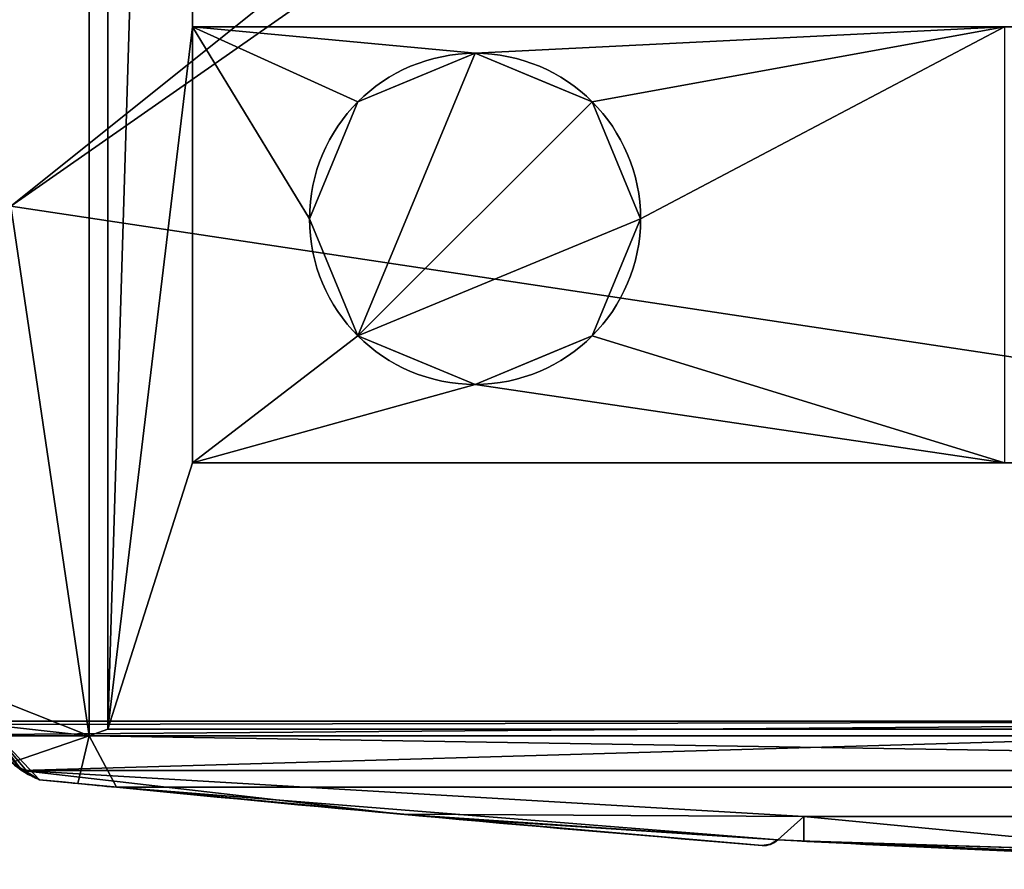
# Model space of a CAD drawing. Extents: x -256 to 256, y -221 to 221.
# Tile 2 of 47: x -198 to -83, y -221 to -122. Entities that reach past the tile are written whole.
import ezdxf

# ---------------------------------------------------------------- set-up
doc = ezdxf.new("R2010")
doc.units = 0
doc.header["$MEASUREMENT"] = 0
doc.layers.add('1', color=7, linetype='Continuous')

# ---------------------------------------------------------------- blocks, each defined once
blk = doc.blocks.new('UG_SURFACE_018')
at = {"layer": '1', "color": 253, "linetype": 'Continuous'}
for points in [[(-202.127025, -204.227, 19.514369), (0, -203.805283, 21.033864), (-201.027796, -203.805283, 21.033864)], [(0, -203.805283, 21.033864), (-202.127025, -204.227, 19.514369), (-201.677844, -205.375418, 15.173172)], [(0, -203.805283, 21.033864), (-201.677844, -205.375418, 15.173172), (-198.080197, -209.601611, -4.751504)], [(-198.080197, -209.601611, -4.751504), (0, -209.601611, -4.751504), (0, -203.805283, 21.033864)]]:
    blk.add_3dface(points, dxfattribs=at)
blk = doc.blocks.new('UG_SURFACE_032')
at = {"layer": '1', "color": 253, "linetype": 'Continuous'}
blk.add_3dface([(-188.013703, 204.772726, -122.971885), (-188.013703, -204.772726, -122.971885), (-190.178782, -205.560833, -119.870082), (-190.178782, 205.560833, -119.870082)], dxfattribs=at)
blk = doc.blocks.new('UG_SURFACE_035')
at = {"layer": '1', "color": 253, "linetype": 'Continuous'}
for points in [[(-158.713251, -131.286755, -122.988299), (-164.39347, -144.999996, -122.988299), (-178.10154, -122.499682, -122.988299)], [(-178.10154, -173.562407, -122.988299), (-178.10154, -122.499682, -122.988299), (-164.39347, -144.999996, -122.988299), (-158.713251, -158.713251, -122.988299)], [(-144.999996, -125.606537, -122.988299), (-158.713251, -131.286755, -122.988299), (-178.10154, -122.499682, -122.988299)], [(-144.999996, -125.606537, -122.988299), (-178.10154, -122.499682, -122.988299), (-83.00177, -122.499682, -122.988299)], [(-83.00177, -122.499682, -122.988299), (-131.286755, -131.286755, -122.988299), (-144.999996, -125.606537, -122.988299)], [(-125.606537, -144.999996, -122.988299), (-131.286755, -131.286755, -122.988299), (-83.00177, -122.499682, -122.988299)], [(-83.00177, -122.499682, -122.988299), (-83.00177, -173.562407, -122.988299), (-131.286755, -158.713251, -122.988299), (-125.606537, -144.999996, -122.988299)], [(-158.713251, -158.713251, -122.988299), (-144.999996, -164.393455, -122.988299), (-178.10154, -173.562407, -122.988299)], [(-144.999996, -164.393455, -122.988299), (-131.286755, -158.713251, -122.988299), (-83.00177, -173.562407, -122.988299)], [(-83.00177, -173.562407, -122.988299), (-178.10154, -173.562407, -122.988299), (-144.999996, -164.393455, -122.988299)]]:
    blk.add_3dface(points, dxfattribs=at)
blk = doc.blocks.new('UG_SURFACE_059')
at = {"layer": '1', "color": 253, "linetype": 'Continuous'}
for points in [[(-196.013823, -210.676834, -52.243054), (-186.999559, -211.568266, -96.226111), (-149.20564, -215.119869, -96.226111)], [(-191.506907, -211.124673, -97.972028), (-186.999559, -211.568266, -96.226111), (-196.013823, -210.676834, -52.243054)], [(-196.013823, -210.676834, -52.243054), (-196.013823, -210.676834, -99.734604), (-191.506907, -211.124673, -97.972028)], [(-153.716326, -214.711741, -4.751504), (-196.013823, -210.676834, -4.751504), (-196.013823, -210.676834, -52.243054)], [(-149.20564, -215.119869, -96.226111), (-153.716326, -214.711741, -4.751504), (-196.013823, -210.676834, -52.243054)], [(-111.384928, -218.37391, -50.488807), (-111.384928, -218.37391, -4.751504), (-153.716326, -214.711741, -4.751504)], [(-111.384928, -218.37391, -50.488807), (-153.716326, -214.711741, -4.751504), (-149.20564, -215.119869, -96.226111)], [(-149.20564, -215.119869, -96.226111), (-111.384928, -218.37391, -96.226111), (-111.384928, -218.37391, -50.488807)]]:
    blk.add_3dface(points, dxfattribs=at)
blk = doc.blocks.new('UG_SURFACE_078')
at = {"layer": '1', "color": 253, "linetype": 'Continuous'}
for points in [[(-40.399536, -126.758203, 281.886905), (-40.129591, -126.786038, 285.10946), (-89.757137, -118.444726, 285.018772)], [(-65.190405, -123.392276, 147.276253), (-63.538685, -123.666771, 151.177898), (-89.757137, -118.444726, 169.06549)], [(-77.741586, -121.068507, 145.410627), (-89.757137, -118.444726, 169.06549), (-84.553882, -119.629368, 157.12522)], [(-89.757137, -118.444726, 169.06549), (-77.741586, -121.068507, 145.410627), (-76.657422, -121.28593, 145.410627)], [(-89.757137, -118.444726, 169.06549), (-76.657422, -121.28593, 145.410627), (-72.76471, -122.040473, 145.549312)], [(-89.757137, -118.444726, 169.06549), (-72.76471, -122.040473, 145.549312), (-66.945419, -123.092681, 146.419838)], [(-89.757137, -118.444726, 169.06549), (-66.945419, -123.092681, 146.419838), (-65.561824, -123.329557, 146.96157)], [(-89.757137, -118.444726, 169.06549), (-65.561824, -123.329557, 146.96157), (-65.190405, -123.392276, 147.276253)], [(-89.757137, -118.444726, 169.06549), (-63.538685, -123.666771, 151.177898), (-38.227696, -126.976773, 198.226169)], [(-45.952484, -126.143813, 252.040654), (-89.757137, -118.444726, 169.06549), (-38.227696, -126.976773, 198.226169)], [(-89.757137, -118.444726, 400.972068), (-89.757137, -118.444726, 285.018772), (-61.498154, -123.9959, 383.905619)], [(-48.329901, -125.856265, 347.224146), (-61.498154, -123.9959, 383.905619), (-89.757137, -118.444726, 285.018772)], [(-45.625247, -126.182228, 337.622911), (-48.329901, -125.856265, 347.224146), (-89.757137, -118.444726, 285.018772)], [(-40.629145, -126.734391, 311.264008), (-45.625247, -126.182228, 337.622911), (-89.757137, -118.444726, 285.018772)], [(-89.757137, -118.444726, 285.018772), (-40.129591, -126.786038, 285.10946), (-40.629145, -126.734391, 311.264008)], [(-61.498154, -123.9959, 383.905619), (-84.713854, -119.59406, 412.751198), (-89.757137, -118.444726, 400.972068)], [(-45.952484, -126.143813, 252.040654), (-40.399536, -126.758203, 281.886905), (-89.757137, -118.444726, 285.018772)], [(-89.757137, -118.444726, 285.018772), (-89.757137, -118.444726, 169.06549), (-45.952484, -126.143813, 252.040654)], [(-61.498154, -123.9959, 383.905619), (-78.875363, -120.837733, 424.060285), (-84.713854, -119.59406, 412.751198)], [(-84.553882, -119.629368, 157.12522), (-78.825139, -120.84803, 145.410627), (-77.741586, -121.068507, 145.410627)], [(-41.296419, -126.664385, 252.005279), (-45.952484, -126.143813, 252.040654), (-31.166827, -127.603263, 218.21785)], [(-38.227696, -126.976773, 198.226169), (-31.166827, -127.603263, 218.21785), (-45.952484, -126.143813, 252.040654)], [(-31.166827, -127.603263, 218.21785), (-22.629905, -128.189549, 251.008391), (-41.296419, -126.664385, 252.005279)], [(-31.166827, -127.603263, 218.21785), (-14.140761, -128.587529, 249.627143), (-14.392149, -128.578395, 249.814987)], [(-16.872479, -128.479555, 250.40713), (-18.952908, -128.384545, 250.656903), (-31.166827, -127.603263, 218.21785)], [(-15.694084, -128.528476, 250.228196), (-16.872479, -128.479555, 250.40713), (-31.166827, -127.603263, 218.21785)], [(-15.025055, -128.554672, 250.098258), (-15.694084, -128.528476, 250.228196), (-31.166827, -127.603263, 218.21785)], [(-14.643531, -128.569096, 250.002831), (-15.025055, -128.554672, 250.098258), (-31.166827, -127.603263, 218.21785)], [(-31.166827, -127.603263, 218.21785), (-14.392149, -128.578395, 249.814987), (-14.643531, -128.569096, 250.002831)], [(-31.166827, -127.603263, 218.21785), (-18.952908, -128.384545, 250.656903), (-22.629905, -128.189549, 251.008391)], [(-14.42408, -128.577217, 249.931961), (-14.643531, -128.569096, 250.002831), (-14.392149, -128.578395, 249.814987)], [(-14.392149, -128.578395, 249.814987), (-14.295739, -128.581911, 249.878407), (-14.42408, -128.577217, 249.931961)], [(-14.182955, -128.586009, 249.812365), (-14.295739, -128.581911, 249.878407), (-14.392149, -128.578395, 249.814987)], [(-14.392149, -128.578395, 249.814987), (-14.140761, -128.587529, 249.627143), (-14.161858, -128.586769, 249.719754)], [(-14.392149, -128.578395, 249.814987), (-14.161858, -128.586769, 249.719754), (-14.182955, -128.586009, 249.812365)], [(-14.144594, -128.587395, 249.778166), (-14.182955, -128.586009, 249.812365), (-14.161858, -128.586769, 249.719754)], [(-14.108999, -128.588676, 249.705747), (-14.115878, -128.588423, 249.734953), (-14.161858, -128.586769, 249.719754)], [(-14.161858, -128.586769, 249.719754), (-14.115878, -128.588423, 249.734953), (-14.144594, -128.587395, 249.778166)], [(-14.161858, -128.586769, 249.719754), (-14.140761, -128.587529, 249.627143), (-14.129027, -128.587961, 249.642178)], [(-14.161858, -128.586769, 249.719754), (-14.129027, -128.587961, 249.642178), (-14.11245, -128.588557, 249.67584)], [(-14.161858, -128.586769, 249.719754), (-14.11245, -128.588557, 249.67584), (-14.108999, -128.588676, 249.705747)]]:
    blk.add_3dface(points, dxfattribs=at)
blk = doc.blocks.new('UG_SURFACE_080')
at = {"layer": '1', "color": 253, "linetype": 'Continuous'}
for points in [[(-149.20564, -215.119869, -96.226111), (-186.999559, -211.568266, -96.226111), (-109.555356, -217.724711, -96.226111)], [(-54.796755, -220.054984, -96.226111), (-109.555356, -217.724711, -96.226111), (-186.999559, -211.568266, -96.226111), (186.999559, -211.568266, -96.226111)], [(-109.555356, -217.724711, -96.226111), (-110.400468, -218.24567, -96.226111), (-111.384928, -218.37391, -96.226111), (-149.20564, -215.119869, -96.226111)]]:
    blk.add_3dface(points, dxfattribs=at)
blk = doc.blocks.new('UG_SURFACE_087')
at = {"layer": '1', "color": 253, "linetype": 'Continuous'}
for points in [[(-106.479965, -217.887759, -74.961193), (-106.479965, -217.887759, -4.751504), (-109.555356, -217.724711, -4.751504), (-109.555356, -217.724711, -96.226111)], [(-106.479965, -217.887759, -74.961193), (-109.555356, -217.724711, -96.226111), (0, -221.173197, -96.226111)], [(0, -221.173197, -96.226111), (0, -221.173197, -74.961193), (-106.479965, -217.887759, -74.961193)]]:
    blk.add_3dface(points, dxfattribs=at)
blk = doc.blocks.new('UG_SURFACE_119')
at = {"layer": '1', "color": 253, "linetype": 'Continuous'}
for points in [[(-158.713251, -158.713251, -137.971893), (-164.39347, -144.999996, -137.971893), (-158.713251, -131.286755, -137.971893), (-144.999996, -125.606537, -137.971893)], [(-144.999996, -125.606537, -137.971893), (-131.286755, -131.286755, -137.971893), (-158.713251, -158.713251, -137.971893)], [(-158.713251, -158.713251, -137.971893), (-131.286755, -131.286755, -137.971893), (-125.606537, -144.999996, -137.971893)], [(-125.606537, -144.999996, -137.971893), (-131.286755, -158.713251, -137.971893), (-144.999996, -164.393455, -137.971893), (-158.713251, -158.713251, -137.971893)]]:
    blk.add_3dface(points, dxfattribs=at)
blk = doc.blocks.new('UG_SURFACE_129')
at = {"layer": '1', "color": 253, "linetype": 'Continuous'}
blk.add_3dface([(-106.479965, -215.000004, -74.961193), (-106.479965, -215.000004, -4.751504), (-106.479965, -217.887759, -4.751504), (-106.479965, -217.887759, -74.961193)], dxfattribs=at)
blk = doc.blocks.new('UG_SURFACE_132')
at = {"layer": '1', "color": 253, "linetype": 'Continuous'}
for points in [[(-199.358091, 143.526331, 21.033864), (-199.358091, -143.512398, 21.033864), (-20, 0, 21.033864), (-14.142135, 14.142135, 21.033864)], [(-14.142135, -14.142135, 21.033864), (-20, 0, 21.033864), (-199.358091, -143.512398, 21.033864)], [(-199.358091, -143.512398, 21.033864), (201.027796, -203.805283, 21.033864), (0, -20, 21.033864), (-14.142135, -14.142135, 21.033864)], [(-199.358091, -143.512398, 21.033864), (-201.027796, -143.60106, 21.033864), (-201.027796, -203.805283, 21.033864), (201.027796, -203.805283, 21.033864)]]:
    blk.add_3dface(points, dxfattribs=at)
blk = doc.blocks.new('UG_SURFACE_145')
at = {"layer": '1', "color": 253, "linetype": 'Continuous'}
for points in [[(-190.178782, -205.560833, -119.870082), (-188.013703, -204.772726, -122.971885), (188.013703, -204.772726, -122.971885), (190.178782, -205.560833, -119.870082)], [(-199.288294, -208.648995, -107.715756), (-201.589957, -205.560833, -119.870082), (-190.178782, -205.560833, -119.870082)], [(-190.178782, -205.560833, -119.870082), (-191.506907, -211.124673, -97.972028), (-196.013823, -210.676834, -99.734604), (-199.288294, -208.648995, -107.715756)], [(-190.178782, -205.560833, -119.870082), (-186.999559, -211.568266, -96.226111), (-191.506907, -211.124673, -97.972028)], [(190.178782, -205.560833, -119.870082), (186.999559, -211.568266, -96.226111), (-190.178782, -205.560833, -119.870082)], [(186.999559, -211.568266, -96.226111), (-186.999559, -211.568266, -96.226111), (-190.178782, -205.560833, -119.870082)]]:
    blk.add_3dface(points, dxfattribs=at)
blk = doc.blocks.new('UG_SURFACE_168')
at = {"layer": '1', "color": 253, "linetype": 'Continuous'}
for points in [[(-106.479965, -215.000004, -74.961193), (105.947457, -215.000004, -74.961193), (13.289551, -215.000004, -63.638113), (-78.730434, -215.000004, -63.638113)], [(-106.479965, -215.000004, -4.751504), (-106.479965, -215.000004, -74.961193), (-78.730434, -215.000004, -63.638113), (-78.730434, -215.000004, -4.789976)], [(105.947457, -215.000004, -4.751504), (-106.479965, -215.000004, -4.751504), (-78.730434, -215.000004, -4.789976)]]:
    blk.add_3dface(points, dxfattribs=at)
blk = doc.blocks.new('UG_SURFACE_176')
at = {"layer": '1', "color": 253, "linetype": 'Continuous'}
for points in [[(-178.102449, -122.499682, -122.971885), (188.013703, -122.499682, -122.971885), (83.00177, -122.499682, -122.988299)], [(-178.102449, -122.499682, -122.971885), (83.00177, -122.499682, -122.988299), (-83.00177, -122.499682, -122.988299)], [(-83.00177, -122.499682, -122.988299), (-178.10154, -122.499682, -122.988299), (-178.102449, -122.499682, -122.971885)]]:
    blk.add_3dface(points, dxfattribs=at)
blk = doc.blocks.new('UG_SURFACE_215')
at = {"layer": '1', "color": 253, "linetype": 'Continuous'}
blk.add_3dface([(-178.10154, -122.499682, -122.988299), (-178.10154, -173.562407, -122.988299), (-178.102449, -173.562407, -122.971885), (-178.102449, -122.499682, -122.971885)], dxfattribs=at)
blk = doc.blocks.new('UG_SURFACE_243')
at = {"layer": '1', "color": 253, "linetype": 'Continuous'}
for points in [[(-199.358091, -143.512398, -119.870082), (-199.358091, 143.526331, -119.870082), (-190.178782, 205.560833, -119.870082), (-190.178782, -205.560833, -119.870082)], [(-203.388631, -200.328708, -119.870082), (-203.388631, -143.726438, -119.870082), (-199.358091, -143.512398, -119.870082), (-190.178782, -205.560833, -119.870082)], [(-190.178782, -205.560833, -119.870082), (-202.127025, -204.227, -119.870082), (-203.388631, -200.328708, -119.870082)], [(-190.178782, -205.560833, -119.870082), (-201.589957, -205.560833, -119.870082), (-201.881766, -204.90329, -119.870082), (-202.127025, -204.227, -119.870082)]]:
    blk.add_3dface(points, dxfattribs=at)
blk = doc.blocks.new('UG_SURFACE_257')
at = {"layer": '1', "color": 253, "linetype": 'Continuous'}
for points in [[(-106.479965, -215.000004, -4.751504), (105.947457, -215.000004, -4.751504), (198.080197, -209.601611, -4.751504), (-198.080197, -209.601611, -4.751504)], [(-153.716326, -214.711741, -4.751504), (-106.479965, -215.000004, -4.751504), (-198.080197, -209.601611, -4.751504)], [(-198.080197, -209.601611, -4.751504), (-197.077483, -210.197777, -4.751504), (-196.013823, -210.676834, -4.751504), (-153.716326, -214.711741, -4.751504)], [(-109.555356, -217.724711, -4.751504), (-106.479965, -215.000004, -4.751504), (-153.716326, -214.711741, -4.751504)], [(-153.716326, -214.711741, -4.751504), (-111.384928, -218.37391, -4.751504), (-110.400468, -218.24567, -4.751504), (-109.555356, -217.724711, -4.751504)], [(-109.555356, -217.724711, -4.751504), (-108.017683, -217.806712, -4.751504), (-106.479965, -217.887759, -4.751504), (-106.479965, -215.000004, -4.751504)]]:
    blk.add_3dface(points, dxfattribs=at)
blk = doc.blocks.new('UG_SURFACE_264')
at = {"layer": '1', "color": 253, "linetype": 'Continuous'}
for points in [[(-106.479965, -215.000004, -74.961193), (-106.479965, -217.887759, -74.961193), (-53.257644, -220.102951, -74.961193)], [(105.947457, -215.000004, -74.961193), (-106.479965, -215.000004, -74.961193), (-53.257644, -220.102951, -74.961193), (0, -221.173197, -74.961193)]]:
    blk.add_3dface(points, dxfattribs=at)
blk = doc.blocks.new('UG_SURFACE_265')
at = {"layer": '1', "color": 253, "linetype": 'Continuous'}
for points in [[(-201.677844, -205.375418, 15.173172), (-202.127025, -204.227, 19.514369), (-202.127025, -204.227, -50.177857)], [(-202.127025, -204.227, -50.177857), (-199.288294, -208.648995, -107.715756), (-196.013823, -210.676834, -99.734604)], [(-199.288294, -208.648995, -107.715756), (-202.127025, -204.227, -50.177857), (-201.881766, -204.90329, -119.870082)], [(-202.127025, -204.227, -50.177857), (-202.127025, -204.227, -119.870082), (-201.881766, -204.90329, -119.870082)], [(-202.127025, -204.227, -50.177857), (-196.013823, -210.676834, -99.734604), (-197.077483, -210.197777, -4.751504)], [(-197.077483, -210.197777, -4.751504), (-198.080197, -209.601611, -4.751504), (-202.127025, -204.227, -50.177857)], [(-202.127025, -204.227, -50.177857), (-198.080197, -209.601611, -4.751504), (-201.677844, -205.375418, 15.173172)], [(-201.881766, -204.90329, -119.870082), (-201.589957, -205.560833, -119.870082), (-199.288294, -208.648995, -107.715756)], [(-196.013823, -210.676834, -52.243054), (-196.013823, -210.676834, -4.751504), (-197.077483, -210.197777, -4.751504)], [(-197.077483, -210.197777, -4.751504), (-196.013823, -210.676834, -99.734604), (-196.013823, -210.676834, -52.243054)]]:
    blk.add_3dface(points, dxfattribs=at)
blk = doc.blocks.new('UG_SURFACE_269')
at = {"layer": '1', "color": 253, "linetype": 'Continuous'}
for points in [[(-188.013703, -204.772726, -122.971885), (-188.013703, 204.772726, -122.971885), (-178.102449, 173.562407, -122.971885), (-178.102449, 122.499682, -122.971885)], [(-188.013703, -204.772726, -122.971885), (-178.102449, 122.499682, -122.971885), (-178.102449, -122.499682, -122.971885)], [(-178.102449, 122.499682, -122.971885), (188.013703, 122.499682, -122.971885), (188.013703, -122.499682, -122.971885), (-178.102449, -122.499682, -122.971885)], [(-178.102449, -122.499682, -122.971885), (-178.102449, -173.562407, -122.971885), (-188.013703, -204.772726, -122.971885)], [(-178.102449, -173.562407, -122.971885), (188.013703, -173.562407, -122.971885), (188.013703, -204.772726, -122.971885), (-188.013703, -204.772726, -122.971885)]]:
    blk.add_3dface(points, dxfattribs=at)
blk = doc.blocks.new('UG_SURFACE_303')
at = {"layer": '1', "color": 253, "linetype": 'Continuous'}
for points in [[(-109.555356, -217.724711, -50.488807), (-109.555356, -217.724711, -4.751504), (-110.400468, -218.24567, -4.751504), (-110.400468, -218.24567, -96.226111)], [(-110.400468, -218.24567, -96.226111), (-109.555356, -217.724711, -96.226111), (-109.555356, -217.724711, -50.488807)], [(-111.384928, -218.37391, -50.488807), (-111.384928, -218.37391, -96.226111), (-110.400468, -218.24567, -96.226111), (-110.400468, -218.24567, -4.751504)], [(-110.400468, -218.24567, -4.751504), (-111.384928, -218.37391, -4.751504), (-111.384928, -218.37391, -50.488807)]]:
    blk.add_3dface(points, dxfattribs=at)
blk = doc.blocks.new('UG_SURFACE_366')
at = {"layer": '1', "color": 253, "linetype": 'Continuous'}
for points in [[(-144.999996, -125.606537, -137.971893), (-154.195294, -129.415348, -137.971893), (-154.195294, -129.415348, -122.988299), (-144.999996, -125.606537, -122.988299)], [(-144.999996, -125.606537, -122.988299), (-135.804713, -129.415348, -122.988299), (-135.804713, -129.415348, -137.971893), (-144.999996, -125.606537, -137.971893)], [(-158.713251, -131.286755, -122.988299), (-154.195294, -129.415348, -122.988299), (-154.195294, -129.415348, -137.971893), (-158.713251, -131.286755, -137.971893)], [(-131.286755, -131.286755, -137.971893), (-135.804713, -129.415348, -137.971893), (-135.804713, -129.415348, -122.988299), (-131.286755, -131.286755, -122.988299)], [(-158.713251, -131.286755, -137.971893), (-164.39347, -144.999996, -137.971893), (-164.39347, -144.999996, -122.988299), (-158.713251, -131.286755, -122.988299)], [(-131.286755, -131.286755, -122.988299), (-125.606537, -144.999996, -122.988299), (-125.606537, -144.999996, -137.971893), (-131.286755, -131.286755, -137.971893)], [(-158.713251, -158.713251, -122.988299), (-164.39347, -144.999996, -122.988299), (-164.39347, -144.999996, -137.971893), (-158.713251, -158.713251, -137.971893)], [(-131.286755, -158.713251, -137.971893), (-125.606537, -144.999996, -137.971893), (-125.606537, -144.999996, -122.988299), (-131.286755, -158.713251, -122.988299)], [(-158.713251, -158.713251, -137.971893), (-154.195294, -160.584643, -137.971893), (-154.195294, -160.584643, -122.988299), (-158.713251, -158.713251, -122.988299)], [(-131.286755, -158.713251, -122.988299), (-135.804713, -160.584643, -122.988299), (-135.804713, -160.584643, -137.971893), (-131.286755, -158.713251, -137.971893)], [(-144.999996, -164.393455, -122.988299), (-154.195294, -160.584643, -122.988299), (-154.195294, -160.584643, -137.971893), (-144.999996, -164.393455, -137.971893)], [(-144.999996, -164.393455, -137.971893), (-135.804713, -160.584643, -137.971893), (-135.804713, -160.584643, -122.988299), (-144.999996, -164.393455, -122.988299)]]:
    blk.add_3dface(points, dxfattribs=at)
blk = doc.blocks.new('UG_SURFACE_436')
at = {"layer": '1', "color": 253, "linetype": 'Continuous'}
for points in [[(-178.102449, -173.562407, -122.971885), (-178.10154, -173.562407, -122.988299), (-83.00177, -173.562407, -122.988299)], [(83.00177, -173.562407, -122.988299), (188.013703, -173.562407, -122.971885), (-178.102449, -173.562407, -122.971885)], [(83.00177, -173.562407, -122.988299), (-178.102449, -173.562407, -122.971885), (-83.00177, -173.562407, -122.988299)]]:
    blk.add_3dface(points, dxfattribs=at)

msp = doc.modelspace()

# ---------------------------------------------------------------- linework, layer by layer
at = {"layer": '1', "color": 43, "linetype": 'Continuous'}
for p, q in [((-190.18, -205.56, -119.87), (-190.18, 205.56, -119.87)), ((-188.01, -204.77, -122.97), (-188.01, 204.77, -122.97)), ((-178.1, -122.5, -122.99), (-178.1, -122.5, -122.97)), ((188.01, -122.5, -122.97), (-178.1, -122.5, -122.97)), ((-83, -122.5, -122.99), (-178.1, -122.5, -122.99)), ((-178.1, -173.56, -122.97), (-178.1, -122.5, -122.97)), ((-178.1, -122.5, -122.99), (-178.1, -173.56, -122.99)), ((-178.1, -173.56, -122.99), (-83, -173.56, -122.99)), ((-178.1, -173.56, -122.97), (-178.1, -173.56, -122.99)), ((188.01, -173.56, -122.97), (-178.1, -173.56, -122.97)), ((201.03, -203.81, 21.03), (-201.03, -203.81, 21.03)), ((-190.18, -205.56, -119.87), (-188.01, -204.77, -122.97)), ((188.01, -204.77, -122.97), (-188.01, -204.77, -122.97)), ((-201.59, -205.56, -119.87), (-190.18, -205.56, -119.87)), ((198.08, -209.6, -4.75), (-198.08, -209.6, -4.75)), ((-196.01, -210.68, -4.75), (-196.01, -210.68, -99.73)), ((187, -211.57, -96.23), (-187, -211.57, -96.23)), ((-106.48, -217.89, -4.75), (-106.48, -215, -4.75)), ((-106.48, -215, -4.75), (-106.48, -215, -74.96)), ((-106.48, -215, -74.96), (-106.48, -217.89, -74.96)), ((105.95, -215, -4.75), (-106.48, -215, -4.75)), ((-106.48, -215, -74.96), (105.95, -215, -74.96)), ((-109.56, -217.72, -4.75), (-109.56, -217.72, -96.23)), ((-106.48, -217.89, -74.96), (-106.48, -217.89, -4.75)), ((-111.38, -218.37, -4.75), (-111.38, -218.37, -96.23))]:
    msp.add_line(p, q, dxfattribs=at)
at = {"layer": '1', "color": 43, "linetype": 'Continuous', "extrusion": (0, 0, -1)}
msp.add_circle((145, -145, 137.97), 19.39, dxfattribs=at)
at = {"layer": '1', "color": 43, "linetype": 'Continuous'}
msp.add_circle((-145, -145, -122.99), 19.39, dxfattribs=at)
at = {"layer": '1', "color": 43, "linetype": 'Continuous', "extrusion": (0, 0, -1)}
for centre, radius, start, end in [((192.32, -201.05, 4.75), 10.31, 291.003, 303.9771), ((-283.19, 4589.07, 4.75), 4823.61, 274.69211, 275.70151), ((111.19, -216.02, 4.75), 2.37, 226.2342, 274.6921), ((-23.14, 2255.87, 4.75), 2477.15, 272.99941, 273.07064), ((-23.14, 2255.87, 74.96), 2477.15, 270.53519, 272.99941)]:
    msp.add_arc(centre, radius, start, end, dxfattribs=at)
at = {"layer": '1', "color": 43, "linetype": 'Continuous'}
for centre, radius, start, end in [((283.19, 4589.07, -96.23), 4823.61, 264.40609, 265.30789), ((-111.19, -216.02, -96.23), 2.37, 265.3079, 313.7658), ((23.14, 2255.87, -96.23), 2477.15, 266.92936, 269.46481)]:
    msp.add_arc(centre, radius, start, end, dxfattribs=at)
at = {"layer": '1', "color": 43, "linetype": 'Continuous', "extrusion": (0, 0.969205, 0.246255)}
for centre, major_axis, start_param, end_param in [((-192.32, -201.05, -137.61), (0, 10.31, -40.57), 2.023382, 2.775021), ((283.19, 4589.07, -18990.47), (0, 4823.61, -18984.66), 3.042083, 3.04396)]:
    msp.add_ellipse(centre, major_axis=major_axis, ratio=0.246255, start_param=start_param, end_param=end_param, dxfattribs=at)
at = {"layer": '1', "color": 43, "linetype": 'Continuous'}
msp.add_open_spline([(-198.08, -209.6, -4.75), (-199.1, -208.92, -0.72), (-199.9, -208.13, 3.32), (-201.24, -206.34, 11.41), (-201.77, -205.34, 15.47), (-202.13, -204.23, 19.51)], degree=3, knots=[0, 0, 0, 0, 0.5, 0.5, 1, 1, 1, 1], dxfattribs=at)

# ---------------------------------------------------------------- block references
for name in ['UG_SURFACE_243', 'UG_SURFACE_032', 'UG_SURFACE_269', 'UG_SURFACE_132', 'UG_SURFACE_078', 'UG_SURFACE_035', 'UG_SURFACE_176', 'UG_SURFACE_215', 'UG_SURFACE_119', 'UG_SURFACE_366', 'UG_SURFACE_436', 'UG_SURFACE_018', 'UG_SURFACE_265', 'UG_SURFACE_145', 'UG_SURFACE_257', 'UG_SURFACE_059', 'UG_SURFACE_080', 'UG_SURFACE_129', 'UG_SURFACE_168', 'UG_SURFACE_264', 'UG_SURFACE_303', 'UG_SURFACE_087']:
    msp.add_blockref(name, (0, 0))

doc.saveas('drawing.dxf')
